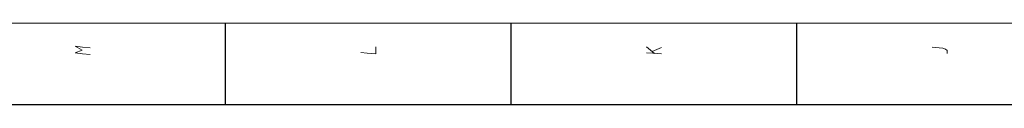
# Model space of a CAD drawing. Extents: x 0 to 841, y 0 to 594.
# Tile 15 of 69: x 173 to 354, y 574 to 589. Entities that reach past the tile are written whole.
import ezdxf

# ---------------------------------------------------------------- set-up
doc = ezdxf.new("R2010")
doc.units = 0

msp = doc.modelspace()

# ---------------------------------------------------------------- linework, layer by layer
at = {"lineweight": 15}
msp.add_line((836, 589), (5, 589), dxfattribs=at)
at = {"color": 7, "lineweight": 25, "ltscale": 0.375}
for p, q in [((210.5, 574), (210.5, 589)), ((263, 574), (263, 589)), ((315.5, 574), (315.5, 589))]:
    msp.add_line(p, q, dxfattribs=at)
at = {"color": 7, "lineweight": 25}
msp.add_line((821, 574), (20, 574), dxfattribs=at)
at = {"color": 7, "lineweight": 13}
for points in [[(185.61, 583.25), (184.21, 583.39), (182.82, 583.53), (184.14, 584.05), (182.82, 584.75), (184.21, 584.61), (185.61, 584.47)], [(238.11, 584.63), (238.11, 583.37), (236.54, 583.51), (235.32, 583.61)], [(287.85, 584.67), (289.29, 583.44)], [(288.86, 583.79), (290.61, 584.56)], [(340.32, 584.58), (342.31, 584.4), (342.8, 584.23), (343.11, 583.98), (343.11, 583.42)], [(290.61, 583.34), (289.04, 583.48), (287.82, 583.58)]]:
    msp.add_lwpolyline(points, dxfattribs=at)

doc.saveas('drawing.dxf')
